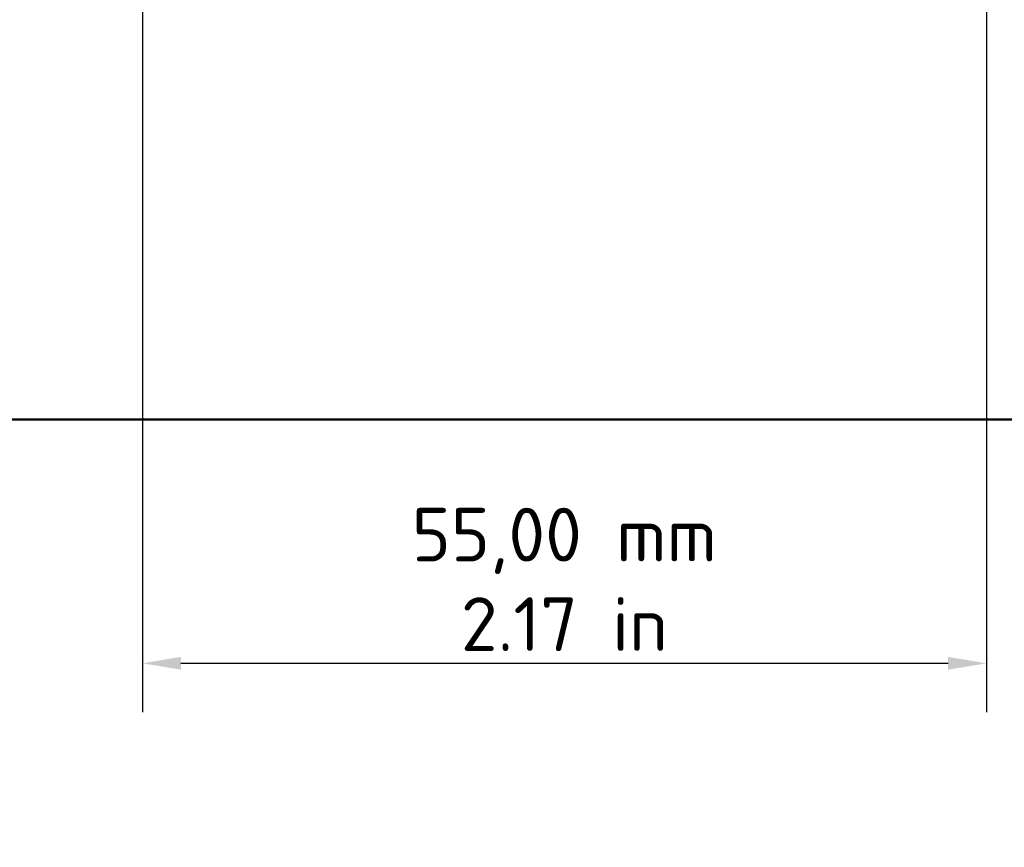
# Model space of a CAD drawing. Header units: millimetres. Extents: x 0 to 420, y 0 to 297.
# Tile 4 of 8: x 304 to 368, y 69 to 123. Entities that reach past the tile are written whole.
import ezdxf

# ---------------------------------------------------------------- set-up
doc = ezdxf.new("R2010")
doc.units = ezdxf.units.MM
doc.layers.add('Bemaßung (ISO)', color=7, linetype='Continuous', lineweight=25)
doc.layers.add('Sichtbar (ISO)', color=7, linetype='Continuous', lineweight=50)
doc.styles.add('Notiztext (DIN)', font='isocpeur.ttf')
doc.dimstyles.new('Standard (DIN)', dxfattribs={"dimtxt": 3.5, "dimasz": 2.5, "dimexe": 3.175, "dimexo": 0.8, "dimgap": 0.8, "dimtad": 1, "dimrnd": 1e-08, "dimzin": 0, "dimtxsty": 'Notiztext (DIN)', "dimcen": 0.09, "dimdle": 10, "dimclrd": 256, "dimclre": 256, "dimclrt": 256, "dimadec": 0, "dimazin": 0, "dimtfac": 1, "dimtmove": 0, "dimatfit": 3, "dimfxl": 1, "dimtolj": 1, "dimtzin": 0, "dimlwd": -1, "dimlwe": -1, "dimarcsym": 0})

# ---------------------------------------------------------------- blocks, each defined once
blk = doc.blocks.new('*D14')
at = {"layer": 'Bemaßung (ISO)', "transparency": 16777216}
for p, q in [((311.549, 124.186), (311.549, 77.425)), ((366.549, 124.186), (366.549, 77.425)), ((314.049, 80.6), (364.049, 80.6))]:
    blk.add_line(p, q, dxfattribs=at)
for points in [[(314.049, 81.016), (314.049, 80.183), (311.549, 80.6)], [(364.049, 81.016), (364.049, 80.183), (366.549, 80.6)]]:
    blk.add_solid(points, dxfattribs=at)
at = {"layer": 'Defpoints', "color": 0, "transparency": 16777216}
for p in [(311.549, 124.986), (366.549, 124.986), (366.549, 80.6)]:
    blk.add_point(p, dxfattribs=at)
at = {"layer": 'Bemaßung (ISO)', "transparency": 16777216, "insert": (339.049, 90.736), "char_height": 3.5, "attachment_point": 2, "style": 'Notiztext (DIN)'}
blk.add_mtext('\\A1;\\fISOCPEUR|b0|i0;\\H3.5000;55,00 mm\\P\\fISOCPEUR|b0|i0;\\H3.5000;2.17 in', dxfattribs=at)

msp = doc.modelspace()

# ---------------------------------------------------------------- linework, layer by layer
at = {"layer": 'Sichtbar (ISO)'}
msp.add_line((276.5493, 96.4864), (401.5493, 96.4864), dxfattribs=at)

# ---------------------------------------------------------------- dimensions: what is measured, and where the dimension line sits
at = {"layer": 'Bemaßung (ISO)'}
dim = msp.add_linear_dim(base=(366.5493, 80.5996), p1=(311.5493, 124.9864), p2=(366.5493, 124.9864), text='\\fISOCPEUR|b0|i0;\\H3.5000;<> mm\\P\\fISOCPEUR|b0|i0;\\H3.5000;2.17 in', dimstyle='Standard (DIN)', override={"dimgap": 0.8, "dimdec": 2, "dimtol": 0, "dimlim": 0, "dimtp": 0, "dimtm": 0, "dimtdec": 2, "dimtofl": 0, "dimatfit": 1, "dimtvp": -0.25}, dxfattribs=at)
dim.commit()
dim.dimension.update_dxf_attribs({"geometry": '*D14', "text_midpoint": (339.0493, 80.5996), "dimtype": 160})

doc.saveas('drawing.dxf')
